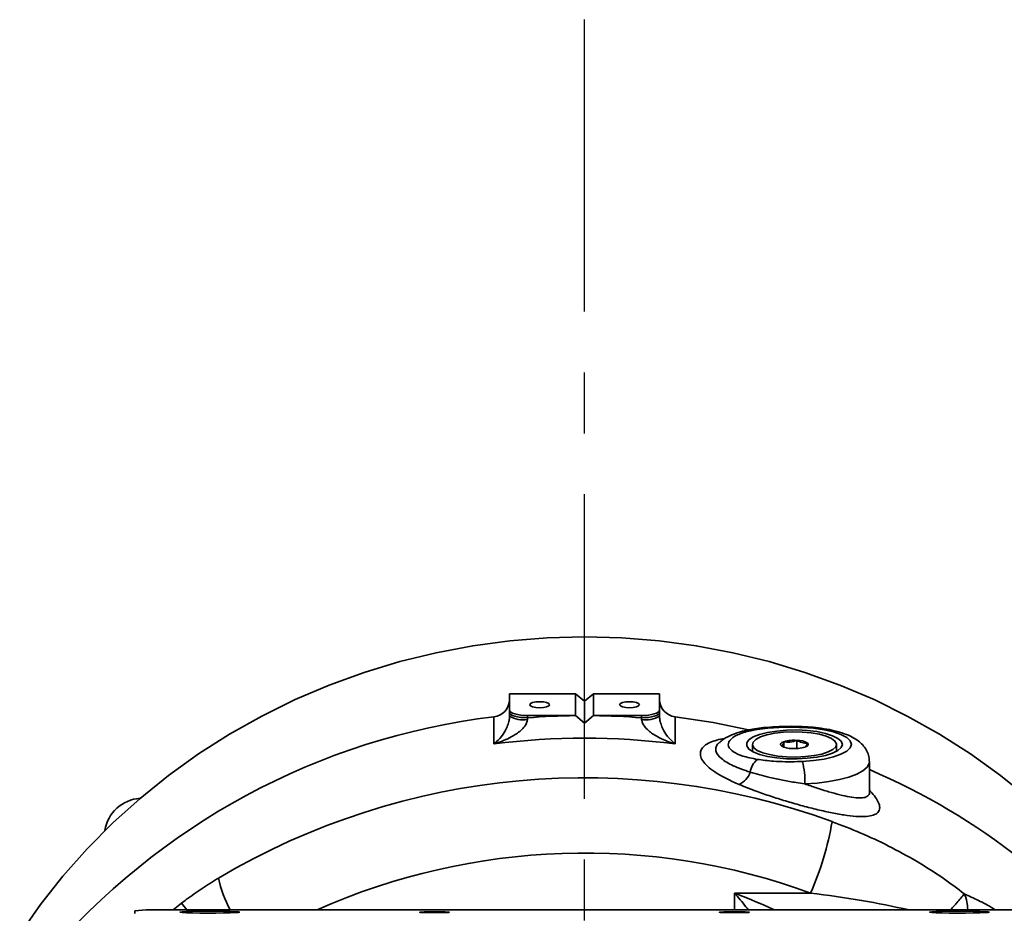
# Model space of a CAD drawing. Header units: millimetres. Extents: x -10540 to 6039, y -7467 to 6433.
# Tile 148 of 236: x -8223 to -8059, y 2305 to 2454. Entities that reach past the tile are written whole.
import ezdxf

# ---------------------------------------------------------------- set-up
doc = ezdxf.new("R2010")
doc.units = ezdxf.units.MM
doc.header["$LTSCALE"] = 8
doc.linetypes.add('CENTER', pattern=[10.16, 6.35, -1.27, 1.27, -1.27])
doc.layers.add('细实线层', color=7, linetype='Continuous')

msp = doc.modelspace()

# ---------------------------------------------------------------- linework, layer by layer
at = {"linetype": 'Continuous', "lineweight": 35}
for p, q in [((-8141.15, 2341.76), (-8141.15, 2339.05)), ((-8130.15, 2341.76), (-8141.15, 2341.76)), ((-8130.15, 2338.15), (-8130.15, 2341.76)), ((-8128.65, 2340.56), (-8130.15, 2341.76)), ((-8127.15, 2341.76), (-8128.65, 2340.56)), ((-8127.15, 2338.15), (-8127.15, 2341.76)), ((-8116.15, 2341.76), (-8127.15, 2341.76)), ((-8116.15, 2339.05), (-8116.15, 2341.76)), ((-8128.65, 2336.86), (-8128.65, 2340.56)), ((-8141.15, 2338.69), (-8141.15, 2339.05)), ((-8141.15, 2338.07), (-8141.15, 2338.69)), ((-8116.15, 2339.05), (-8116.15, 2338.69)), ((-8116.15, 2338.69), (-8116.15, 2338.07)), ((-8143.76, 2333.43), (-8143.76, 2337.95)), ((-8138.15, 2337.78), (-8138.18, 2337.47)), ((-8138.15, 2338.15), (-8138.15, 2337.78)), ((-8138.15, 2338.15), (-8130.15, 2338.15)), ((-8130.14, 2338.14), (-8130.15, 2338.15)), ((-8130.14, 2338.14), (-8128.65, 2336.86)), ((-8128.65, 2336.86), (-8127.16, 2338.14)), ((-8127.15, 2338.15), (-8127.16, 2338.14)), ((-8127.15, 2338.15), (-8119.15, 2338.15)), ((-8119.15, 2337.78), (-8119.15, 2338.15)), ((-8119.13, 2337.47), (-8119.15, 2337.78)), ((-8113.55, 2337.95), (-8113.55, 2333.43)), ((-8100.65, 2333.33), (-8100.65, 2332.16)), ((-8095.41, 2332.88), (-8095.41, 2333.78)), ((-8093.23, 2332.64), (-8093.23, 2334.01)), ((-8086.65, 2332.16), (-8086.65, 2333.33)), ((-8095.83, 2333.1), (-8095.4, 2332.91)), ((-8081.15, 2325.36), (-8081.15, 2330.47)), ((-8103.65, 2308.53), (-8090.96, 2308.53)), ((-8103.65, 2305.73), (-8103.65, 2308.53)), ((-8203.65, 2305.57), (-8203.65, 2305.11)), ((-8171.78, 2305.73), (-8198.65, 2305.73)), ((-8197.25, 2305.73), (-8195.86, 2306.84)), ((-8085.53, 2305.73), (-8171.78, 2305.73)), ((-8058.65, 2305.73), (-8085.53, 2305.73))]:
    msp.add_line(p, q, dxfattribs=at)
at = {"linetype": 'Continuous', "lineweight": 35, "flags": 128}
for points in [[(-8054.52, 2324.32), (-8059.29, 2328.16), (-8064.28, 2331.74), (-8069.46, 2335.04), (-8074.84, 2338.07), (-8080.38, 2340.8), (-8086.08, 2343.23), (-8091.91, 2345.35), (-8097.86, 2347.16), (-8103.9, 2348.64), (-8110.02, 2349.8), (-8116.2, 2350.64), (-8122.42, 2351.14), (-8128.65, 2351.3), (-8134.89, 2351.14), (-8141.11, 2350.64), (-8147.29, 2349.8), (-8153.41, 2348.64), (-8159.45, 2347.16), (-8165.4, 2345.35), (-8171.23, 2343.23), (-8176.92, 2340.8), (-8182.47, 2338.07), (-8187.84, 2335.04), (-8193.03, 2331.74), (-8198.02, 2328.16), (-8202.78, 2324.32), (-8207.32, 2320.23), (-8211.61, 2315.91), (-8215.63, 2311.36), (-8219.38, 2306.61), (-8222.85, 2301.66)], [(-8134.5, 2339.96), (-8134.63, 2340.15), (-8134.99, 2340.31), (-8135.52, 2340.42), (-8136.15, 2340.45), (-8136.78, 2340.42), (-8137.32, 2340.31), (-8137.68, 2340.15), (-8137.8, 2339.96), (-8137.68, 2339.77), (-8137.32, 2339.6), (-8136.78, 2339.5), (-8136.15, 2339.46), (-8135.52, 2339.5), (-8134.99, 2339.6), (-8134.63, 2339.77), (-8134.5, 2339.96)], [(-8119.5, 2339.96), (-8119.63, 2340.15), (-8119.99, 2340.31), (-8120.52, 2340.42), (-8121.15, 2340.45), (-8121.78, 2340.42), (-8122.32, 2340.31), (-8122.68, 2340.15), (-8122.8, 2339.96), (-8122.68, 2339.77), (-8122.32, 2339.6), (-8121.78, 2339.5), (-8121.15, 2339.46), (-8120.52, 2339.5), (-8119.99, 2339.6), (-8119.63, 2339.77), (-8119.5, 2339.96)], [(-8141.15, 2339.05), (-8141.1, 2338.88), (-8140.93, 2338.71), (-8140.65, 2338.55), (-8140.27, 2338.41), (-8139.82, 2338.3), (-8139.3, 2338.22), (-8138.74, 2338.17), (-8138.15, 2338.15)], [(-8141.15, 2338.69), (-8141.1, 2338.51), (-8140.93, 2338.34), (-8140.65, 2338.18), (-8140.27, 2338.05), (-8139.82, 2337.94), (-8139.3, 2337.85), (-8138.74, 2337.8), (-8138.15, 2337.78)], [(-8119.15, 2338.15), (-8118.57, 2338.17), (-8118.01, 2338.22), (-8117.49, 2338.3), (-8117.03, 2338.41), (-8116.66, 2338.55), (-8116.38, 2338.71), (-8116.21, 2338.88), (-8116.15, 2339.05)], [(-8119.15, 2337.78), (-8118.57, 2337.8), (-8118.01, 2337.85), (-8117.49, 2337.94), (-8117.03, 2338.05), (-8116.66, 2338.18), (-8116.38, 2338.34), (-8116.21, 2338.51), (-8116.15, 2338.69)], [(-8113.55, 2337.95), (-8107.22, 2336.98), (-8101.3, 2335.76)], [(-8085.65, 2333.33), (-8085.84, 2333.85), (-8086.39, 2334.34), (-8087.28, 2334.79), (-8088.47, 2335.17), (-8089.91, 2335.46), (-8091.51, 2335.65), (-8093.22, 2335.74), (-8094.95, 2335.71), (-8096.61, 2335.57), (-8098.14, 2335.32), (-8099.46, 2334.99), (-8100.51, 2334.57), (-8101.23, 2334.1), (-8101.61, 2333.59), (-8101.61, 2333.07), (-8101.23, 2332.56), (-8100.51, 2332.09), (-8099.46, 2331.67), (-8098.14, 2331.33), (-8096.61, 2331.09), (-8094.95, 2330.95), (-8093.22, 2330.92), (-8091.51, 2331.01), (-8089.91, 2331.2), (-8088.47, 2331.49), (-8087.28, 2331.87), (-8086.39, 2332.32), (-8085.84, 2332.81), (-8085.65, 2333.33)], [(-8086.77, 2332.94), (-8086.66, 2333.41), (-8086.89, 2333.88), (-8087.47, 2334.32), (-8088.35, 2334.71), (-8089.5, 2335.03), (-8090.86, 2335.26), (-8092.36, 2335.4), (-8093.92, 2335.44), (-8095.47, 2335.37), (-8096.93, 2335.19), (-8098.23, 2334.93), (-8099.29, 2334.58), (-8100.07, 2334.17), (-8100.53, 2333.72), (-8100.65, 2333.25), (-8100.41, 2332.78), (-8099.84, 2332.34), (-8098.95, 2331.95), (-8097.8, 2331.63), (-8096.44, 2331.39), (-8094.95, 2331.25), (-8093.38, 2331.22), (-8091.83, 2331.29), (-8090.37, 2331.46), (-8089.08, 2331.73), (-8088.02, 2332.08), (-8087.23, 2332.49), (-8086.77, 2332.94)], [(-8092.34, 2336.16), (-8092.26, 2336.28), (-8092.21, 2336.3)], [(-8092.34, 2330.49), (-8090.45, 2330.63), (-8088.7, 2330.88), (-8087.16, 2331.24), (-8085.89, 2331.68), (-8084.94, 2332.19), (-8084.35, 2332.75), (-8084.15, 2333.33), (-8084.35, 2333.91), (-8084.94, 2334.47), (-8085.89, 2334.98), (-8087.16, 2335.42), (-8088.7, 2335.77), (-8090.45, 2336.02), (-8092.34, 2336.16)], [(-8095.41, 2333.78), (-8095.59, 2333.71), (-8095.74, 2333.63), (-8095.85, 2333.55), (-8095.92, 2333.46), (-8095.96, 2333.37), (-8095.96, 2333.28), (-8095.91, 2333.19), (-8095.83, 2333.1)], [(-8091.9, 2332.88), (-8091.72, 2332.95), (-8091.57, 2333.03), (-8091.46, 2333.11), (-8091.38, 2333.2), (-8091.35, 2333.29), (-8091.35, 2333.38), (-8091.39, 2333.47), (-8091.47, 2333.56)], [(-8081.15, 2330.48), (-8081.2, 2330.15), (-8081.55, 2329.53), (-8082.25, 2328.93), (-8083.26, 2328.37), (-8084.58, 2327.88), (-8086.14, 2327.46), (-8087.93, 2327.12), (-8089.87, 2326.88), (-8091.92, 2326.74)], [(-8186.15, 2305.34), (-8186.34, 2305.38), (-8186.88, 2305.42), (-8187.74, 2305.46), (-8188.85, 2305.48), (-8190.14, 2305.49), (-8191.49, 2305.5), (-8192.83, 2305.49), (-8194.04, 2305.47), (-8195.03, 2305.44), (-8195.74, 2305.4), (-8196.11, 2305.36), (-8196.11, 2305.32), (-8195.74, 2305.28), (-8195.03, 2305.25), (-8194.04, 2305.22), (-8192.83, 2305.2), (-8191.49, 2305.19), (-8190.14, 2305.19), (-8188.85, 2305.21), (-8187.74, 2305.23), (-8186.88, 2305.26), (-8186.34, 2305.3), (-8186.15, 2305.34)], [(-8151.15, 2305.34), (-8151.34, 2305.37), (-8151.89, 2305.4), (-8152.7, 2305.41), (-8153.65, 2305.42), (-8154.61, 2305.41), (-8155.42, 2305.4), (-8155.96, 2305.37), (-8156.15, 2305.34), (-8155.96, 2305.31), (-8155.42, 2305.29), (-8154.61, 2305.27), (-8153.65, 2305.27), (-8152.7, 2305.27), (-8151.89, 2305.29), (-8151.34, 2305.31), (-8151.15, 2305.34)], [(-8101.15, 2305.34), (-8101.34, 2305.37), (-8101.89, 2305.4), (-8102.7, 2305.41), (-8103.65, 2305.42), (-8104.61, 2305.41), (-8105.42, 2305.4), (-8105.96, 2305.37), (-8106.15, 2305.34), (-8105.96, 2305.31), (-8105.42, 2305.29), (-8104.61, 2305.27), (-8103.65, 2305.27), (-8102.7, 2305.27), (-8101.89, 2305.29), (-8101.34, 2305.31), (-8101.15, 2305.34)], [(-8061.15, 2305.34), (-8061.34, 2305.38), (-8061.88, 2305.42), (-8062.74, 2305.46), (-8063.85, 2305.48), (-8065.14, 2305.49), (-8066.49, 2305.5), (-8067.83, 2305.49), (-8069.04, 2305.47), (-8070.03, 2305.44), (-8070.74, 2305.4), (-8071.11, 2305.36), (-8071.11, 2305.32), (-8070.74, 2305.28), (-8070.03, 2305.25), (-8069.04, 2305.22), (-8067.83, 2305.2), (-8066.49, 2305.19), (-8065.14, 2305.19), (-8063.85, 2305.21), (-8062.74, 2305.23), (-8061.88, 2305.26), (-8061.34, 2305.3), (-8061.15, 2305.34)]]:
    msp.add_lwpolyline(points, dxfattribs=at)
at = {"linetype": 'Continuous', "lineweight": 35}
for centre, radius, start, end in [((-8144.06, 2340.85), 2.91, 275.9972, 358.8387), ((-8113.24, 2340.85), 2.91, 181.1613, 264.0028), ((-8129.78, 2222.49), 116.31, 96.9057, 139.8785), ((-8138.89, 2341.65), 4.24, 237.698, 279.6308), ((-8128.65, 2214.43), 123.71, 90.6891, 94.4036), ((-8128.65, 2214.43), 123.71, 85.5964, 89.3109), ((-8118.42, 2341.65), 4.24, 260.3692, 302.302), ((-8100.21, 2335.25), 0.685, 57.1012, 96.7118), ((-8128.65, 2213.83), 120.55, 82.8016, 97.1984), ((-8093.69, 2327.98), 6.05, 85.6199, 106.4739), ((-8093.16, 2330.65), 3.37, 59.8996, 91.0974), ((-8094.14, 2336.01), 3.37, 239.8996, 271.0974), ((-8093.62, 2338.68), 6.05, 265.6199, 286.4739), ((-8097.61, 2328.19), 3.45, 130.1974, 171.4877), ((-8104.79, 2327.21), 12.88, 357.8785, 14.7561), ((-8104.43, 2329.91), 3.61, 295.268, 340.4489), ((-8126.08, 2224.36), 113.99, 37.0511, 66.7855), ((-8128.62, 2207.97), 119.8, 69.8593, 120.6431), ((-8202.37, 2318.01), 6.34, 93.5781, 171.4424), ((-8136.83, 2328.85), 50.17, 336.107, 350.3522), ((-8128.64, 2205.59), 109.62, 69.892, 114.0077), ((-8172.23, 2314.44), 17.78, 191.0392, 209.3507), ((-8199.9, 2265.05), 40.7, 88.2416, 95.2885), ((-8246.56, 2265.26), 65.57, 38.1148, 39.3604), ((-8057.4, 2265.05), 40.7, 84.7115, 91.7584)]:
    msp.add_arc(centre, radius, start, end, dxfattribs=at)
for points, knots in [([(-8143.76, 2333.43), (-8143.76, 2333.43), (-8143.63, 2333.53), (-8143.1, 2333.96), (-8142.34, 2334.81), (-8141.63, 2336.03), (-8141.31, 2336.93), (-8141.18, 2337.56), (-8141.16, 2337.87), (-8141.15, 2338.07)], [0, 0, 0, 0, 0.002079, 0.115791, 0.488668, 0.735097, 0.876891, 0.92065, 1, 1, 1, 1]), ([(-8138.18, 2337.47), (-8138.21, 2337.28), (-8138.27, 2336.98), (-8138.58, 2336.4), (-8139.29, 2335.58), (-8140.82, 2334.53), (-8142.41, 2333.84), (-8143.5, 2333.51), (-8143.75, 2333.43), (-8143.76, 2333.43)], [0, 0, 0, 0, 0.076608, 0.121913, 0.262274, 0.508151, 0.883236, 0.997911, 1, 1, 1, 1]), ([(-8113.55, 2333.43), (-8113.55, 2333.43), (-8113.81, 2333.51), (-8114.9, 2333.84), (-8116.49, 2334.53), (-8118.02, 2335.58), (-8118.72, 2336.4), (-8119.03, 2336.98), (-8119.09, 2337.28), (-8119.13, 2337.47)], [0, 0, 0, 0, 0.002089, 0.116764, 0.491849, 0.737726, 0.878087, 0.923392, 1, 1, 1, 1]), ([(-8116.15, 2338.07), (-8116.14, 2337.87), (-8116.13, 2337.56), (-8115.99, 2336.93), (-8115.68, 2336.03), (-8114.97, 2334.81), (-8114.2, 2333.96), (-8113.68, 2333.53), (-8113.55, 2333.43), (-8113.55, 2333.43)], [0, 0, 0, 0, 0.0793504, 0.1231095, 0.2649029, 0.5113321, 0.8842089, 0.9979213, 1, 1, 1, 1]), ([(-8100.29, 2335.93), (-8100.73, 2335.86), (-8101.7, 2335.69), (-8103.09, 2335.32), (-8104.5, 2334.77), (-8105.53, 2334.22), (-8106.04, 2333.73), (-8106.17, 2333.61)], [0, 0, 0, 0, 0.177246, 0.39709, 0.637759, 0.908599, 1, 1, 1, 1]), ([(-8099.84, 2335.83), (-8100.22, 2335.76), (-8101.52, 2335.54), (-8103.32, 2334.93), (-8104.61, 2334.01), (-8104.81, 2333.02), (-8103.98, 2332.12), (-8102.35, 2331.33), (-8100.7, 2331), (-8099.84, 2330.83)], [0, 0, 0, 0, 0.064662, 0.225205, 0.389183, 0.551486, 0.707174, 0.848151, 1, 1, 1, 1]), ([(-8092.21, 2336.29), (-8092.34, 2336.3), (-8093.16, 2336.35), (-8094.68, 2336.36), (-8096.77, 2336.3), (-8098.66, 2336.17), (-8099.8, 2336), (-8100.29, 2335.92)], [0, 0, 0, 0, 0.045454, 0.302435, 0.546934, 0.80863, 1, 1, 1, 1]), ([(-8092.34, 2336.16), (-8093.66, 2336.2), (-8096.25, 2336.26), (-8098.66, 2335.97), (-8099.84, 2335.83)], [0, 0, 0, 0, 0.511187, 1, 1, 1, 1]), ([(-8081.17, 2330.52), (-8081.19, 2330.86), (-8081.24, 2331.55), (-8081.67, 2332.48), (-8082.27, 2333.29), (-8083.05, 2333.98), (-8084.05, 2334.6), (-8085.34, 2335.16), (-8086.92, 2335.62), (-8088.68, 2335.97), (-8090.45, 2336.2), (-8091.65, 2336.27), (-8092.21, 2336.3)], [0, 0, 0, 0, 0.075224, 0.152758, 0.230601, 0.314699, 0.412361, 0.53037, 0.658429, 0.780267, 0.897614, 1, 1, 1, 1]), ([(-8102.89, 2326.65), (-8103.24, 2326.8), (-8104.29, 2327.26), (-8105.82, 2328.04), (-8107.33, 2328.98), (-8108.44, 2329.92), (-8109.15, 2330.82), (-8109.41, 2331.68), (-8109.26, 2332.45), (-8108.71, 2333.12), (-8107.84, 2333.66), (-8106.64, 2334.05), (-8105.78, 2334.28), (-8105.2, 2334.31), (-8105.19, 2334.31)], [0, 0, 0, 0, 0.048895, 0.146493, 0.244162, 0.344763, 0.445395, 0.544468, 0.643543, 0.736845, 0.830128, 0.914341, 0.998523, 1, 1, 1, 1]), ([(-8101.03, 2328.7), (-8102.03, 2329.05), (-8104.04, 2329.76), (-8106.02, 2330.99), (-8106.82, 2332.07), (-8106.74, 2332.91), (-8106.53, 2333.36), (-8106.24, 2333.57), (-8106.21, 2333.59)], [0, 0, 0, 0, 0.22985, 0.461669, 0.716019, 0.849017, 0.98201, 1, 1, 1, 1]), ([(-8106.22, 2333.61), (-8106.22, 2333.61), (-8106.24, 2333.58), (-8106.22, 2333.6), (-8106.21, 2333.61)], [0, 0, 0, 0, 0.02137, 1, 1, 1, 1]), ([(-8095.41, 2333.78), (-8095.46, 2333.64), (-8095.58, 2333.29), (-8095.72, 2333.12), (-8095.81, 2333.1), (-8095.83, 2333.1)], [0, 0, 0, 0, 0.354009, 0.85573, 1, 1, 1, 1]), ([(-8093.23, 2334.01), (-8093.62, 2333.88), (-8094.34, 2333.64), (-8095.07, 2333.74), (-8095.41, 2333.78)], [0, 0, 0, 0, 0.534671, 1, 1, 1, 1]), ([(-8091.47, 2333.56), (-8091.79, 2333.55), (-8092.37, 2333.54), (-8092.96, 2333.86), (-8093.23, 2334.01)], [0, 0, 0, 0, 0.534671, 1, 1, 1, 1]), ([(-8091.84, 2332.89), (-8091.84, 2332.89), (-8091.77, 2332.91), (-8091.64, 2333.07), (-8091.52, 2333.42), (-8091.47, 2333.56)], [0, 0, 0, 0, 0.001557, 0.586952, 1, 1, 1, 1]), ([(-8099.84, 2330.83), (-8098.96, 2330.72), (-8096.85, 2330.45), (-8094.22, 2330.42), (-8092.63, 2330.48), (-8092.34, 2330.49)], [0, 0, 0, 0, 0.372291, 0.885412, 1, 1, 1, 1]), ([(-8091.92, 2326.74), (-8092.41, 2326.81), (-8093.62, 2326.99), (-8095.58, 2327.35), (-8098.21, 2327.9), (-8099.96, 2328.4), (-8101.03, 2328.7)], [0, 0, 0, 0, 0.157028, 0.387804, 0.624078, 1, 1, 1, 1]), ([(-8091.92, 2326.74), (-8091.27, 2326.51), (-8089.9, 2326.04), (-8087.93, 2325.42), (-8086.06, 2324.91), (-8084.4, 2324.54), (-8083.05, 2324.37), (-8082.01, 2324.41), (-8081.34, 2324.72), (-8081.1, 2325.08), (-8081.16, 2325.37), (-8081.16, 2325.38)], [0, 0, 0, 0, 0.11469, 0.239277, 0.367197, 0.492217, 0.621134, 0.738192, 0.859524, 0.99758, 1, 1, 1, 1]), ([(-8081.15, 2325.67), (-8081.01, 2325.53), (-8080.5, 2325.03), (-8079.94, 2324.24), (-8079.51, 2323.41), (-8079.38, 2322.61), (-8079.64, 2321.95), (-8080.44, 2321.5), (-8081.23, 2321.35), (-8082.19, 2321.28), (-8083.34, 2321.29), (-8085.34, 2321.53), (-8087.61, 2321.94), (-8090.03, 2322.49), (-8092.57, 2323.15), (-8095.11, 2323.88), (-8097.62, 2324.67), (-8100.27, 2325.59), (-8101.95, 2326.27), (-8102.89, 2326.65)], [0, 0, 0, 0, 0.021457, 0.078595, 0.135721, 0.179136, 0.256972, 0.320841, 0.384732, 0.389895, 0.459233, 0.528593, 0.596539, 0.664485, 0.729396, 0.794296, 0.856867, 0.919428, 1, 1, 1, 1]), ([(-8081.11, 2325.03), (-8081.12, 2325.03), (-8081.12, 2325.03), (-8081.14, 2325.26), (-8081.15, 2325.38)], [0, 0, 0, 0, 0.448199, 1, 1, 1, 1]), ([(-8087.37, 2320.44), (-8085.77, 2319.83), (-8082.59, 2318.6), (-8077.88, 2316.4), (-8073.28, 2313.89), (-8069.02, 2311.21), (-8066.49, 2309.27), (-8065.33, 2308.39)], [0, 0, 0, 0, 0.203065, 0.406075, 0.614739, 0.823175, 1, 1, 1, 1]), ([(-8195.86, 2306.84), (-8195.6, 2307.04), (-8194.47, 2307.88), (-8192.43, 2309.34), (-8190.6, 2310.47), (-8189.68, 2311.04)], [0, 0, 0, 0, 0.132936, 0.564954, 1, 1, 1, 1]), ([(-8101.32, 2305.73), (-8101.46, 2305.9), (-8102.23, 2306.85), (-8103.01, 2307.78), (-8103.65, 2308.52), (-8103.65, 2308.53)], [0, 0, 0, 0, 0.178898, 0.994555, 1, 1, 1, 1]), ([(-8103.65, 2308.53), (-8103.65, 2308.53), (-8101.75, 2307.79), (-8099.48, 2306.86), (-8097.33, 2305.88), (-8097, 2305.73)], [0, 0, 0, 0, 0.0034159, 0.8472763, 1, 1, 1, 1]), ([(-8074.52, 2305.73), (-8077.16, 2306.29), (-8082.6, 2307.44), (-8088.11, 2308.16), (-8090.96, 2308.53)], [0, 0, 0, 0, 0.48428, 1, 1, 1, 1]), ([(-8067.61, 2305.73), (-8067.38, 2305.98), (-8067, 2306.41), (-8066.43, 2307.07), (-8065.81, 2307.8), (-8065.47, 2308.22), (-8065.34, 2308.39), (-8065.33, 2308.39)], [0, 0, 0, 0, 0.202522, 0.33715, 0.615895, 0.996794, 1, 1, 1, 1]), ([(-8064.75, 2305.73), (-8064.75, 2305.75), (-8064.76, 2306.24), (-8064.89, 2307.22), (-8065.14, 2308.02), (-8065.33, 2308.38), (-8065.33, 2308.39)], [0, 0, 0, 0, 0.019519, 0.431292, 0.995255, 1, 1, 1, 1]), ([(-8065.33, 2308.39), (-8064.55, 2308.03), (-8062.98, 2307.32), (-8061.22, 2306.43), (-8060.27, 2305.8), (-8060.16, 2305.73)], [0, 0, 0, 0, 0.4650327, 0.9366955, 1, 1, 1, 1])]:
    msp.add_open_spline(points, degree=3, knots=knots, dxfattribs=at)
at = {"layer": '细实线层', "color": 4, "linetype": 'CENTER'}
msp.add_line((-8128.65, 129.71), (-8128.64, 2454.26), dxfattribs=at)

doc.saveas('drawing.dxf')
